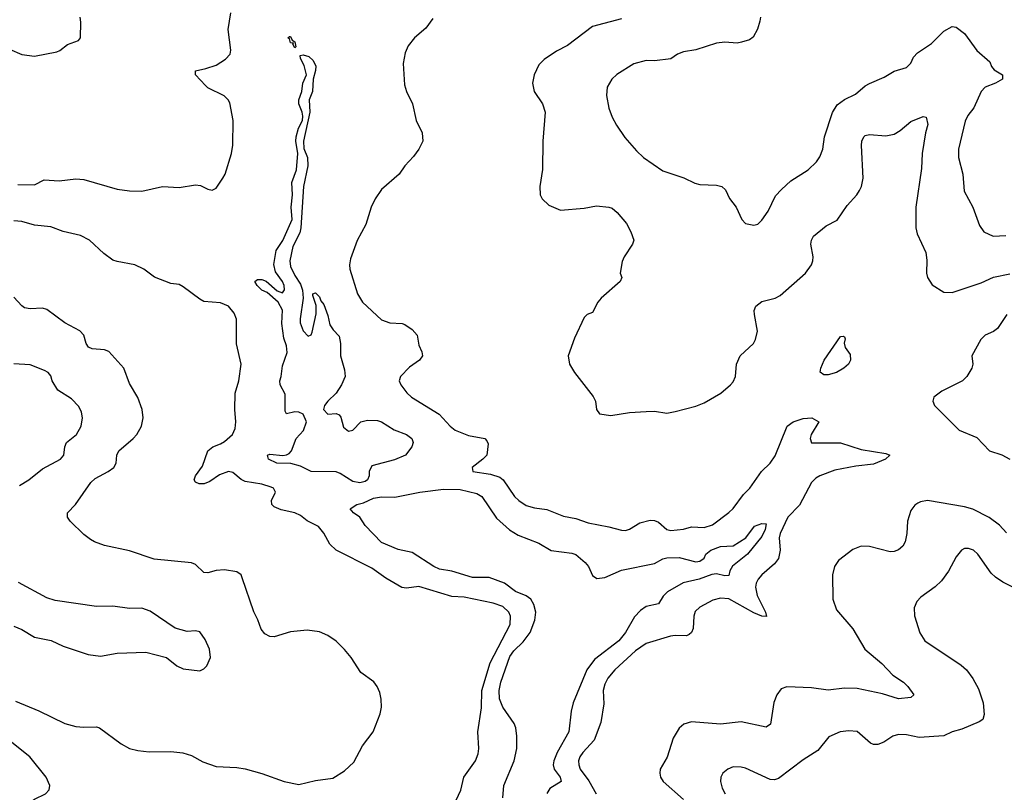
# Model space of a CAD drawing. Header units: inches. Extents: x 1173000 to 1307049, y 522583 to 678455.
# Tile 101 of 256: x 1213539 to 1218303, y 570037 to 573777. Entities that reach past the tile are written whole.
import ezdxf

# ---------------------------------------------------------------- set-up
doc = ezdxf.new("R2010")
doc.units = ezdxf.units.IN
doc.header["$MEASUREMENT"] = 0
doc.layers.add('B2517', color=7, linetype='Continuous')

msp = doc.modelspace()

# ---------------------------------------------------------------- linework, layer by layer
at = {"layer": 'B2517', "color": 5}
for points, elevation in [([(1213530, 572979), (1213610, 572978.6), (1213657.4, 573002.6), (1213730, 572996.9), (1213810, 573007.3), (1213850, 573004.2), (1214010, 572957.3), (1214070, 572948.9), (1214130, 572947.2), (1214230, 572969.2), (1214310, 572965.3), (1214390, 572978), (1214414.5, 572974.5), (1214450, 572956.5), (1214470, 572952), (1214490, 572962.6), (1214522.2, 573010), (1214532.4, 573030), (1214564.2, 573130), (1214569.8, 573170), (1214571.6, 573290), (1214555.5, 573375.5), (1214548.4, 573390), (1214529.1, 573409.1), (1214450, 573447.6), (1214438, 573458), (1214389.6, 573510), (1214389, 573530), (1214439.5, 573540.5), (1214490, 573557.8), (1214534.4, 573585.6), (1214556.9, 573610), (1214560.5, 573630), (1214547.6, 573730), (1214560.8, 573810)], 780), ([(1213490, 573635.3), (1213550, 573609), (1213610, 573600.3), (1213718.3, 573621.7), (1213732.6, 573627.4), (1213770, 573657.3), (1213823.1, 573676.9), (1213834, 573690), (1213835.1, 573764.9), (1213831.5, 573790)], 820), ([(1215537.2, 573782.8), (1215503.5, 573736.5), (1215448.9, 573690), (1215419, 573650), (1215403.8, 573616.2), (1215394.8, 573565.2), (1215401.4, 573461.4), (1215410.2, 573430), (1215439, 573370), (1215457.4, 573290), (1215486, 573230), (1215490.2, 573189.7), (1215470.4, 573150), (1215444.9, 573115), (1215402, 573070), (1215374.9, 573030), (1215290, 572955.1), (1215259.2, 572910), (1215239.7, 572870), (1215213.7, 572786.3), (1215171.3, 572708.7), (1215139.6, 572620.4), (1215135.2, 572590), (1215136.5, 572570), (1215173.4, 572450), (1215197.7, 572410), (1215290, 572324.2), (1215330, 572310.2), (1215390, 572306.7), (1215402, 572302), (1215437.8, 572277.8), (1215461.6, 572250), (1215470, 572202), (1215484.9, 572170), (1215488, 572150), (1215473.7, 572130), (1215424.6, 572095.4), (1215380.7, 572050), (1215374.3, 572030), (1215382.6, 572010), (1215411.8, 571971.8), (1215435.3, 571950), (1215568.4, 571868.4), (1215621.8, 571810), (1215646.3, 571790), (1215710, 571764.3), (1215790, 571750.3), (1215799.4, 571739.4), (1215804.9, 571724.9), (1215798.9, 571670), (1215780.3, 571650), (1215728.8, 571610), (1215730.8, 571590), (1215817.2, 571577.2), (1215862.4, 571562.4), (1215878, 571550), (1215933.1, 571470), (1215953.7, 571450), (1215990, 571425.8), (1216030, 571414.7), (1216090, 571406.5), (1216170, 571373.6), (1216230, 571362.8), (1216290, 571342), (1216390, 571323.2), (1216450, 571306.3), (1216470, 571305.3), (1216488.8, 571311.2), (1216538.8, 571341.2), (1216590, 571355.5), (1216610, 571353.8), (1216630, 571344.9), (1216670, 571310.3), (1216690, 571304.2), (1216750, 571311), (1216790, 571322.8), (1216850, 571319), (1216890, 571332.9), (1216970, 571391.3), (1216990, 571411.3), (1217041.1, 571478.9), (1217071.2, 571510), (1217127.7, 571590), (1217170, 571630.1), (1217194, 571666), (1217252.3, 571810), (1217281.1, 571830), (1217330, 571846.6), (1217370.8, 571850.8), (1217405.8, 571830), (1217368.8, 571770), (1217362.9, 571750), (1217370, 571729.2), (1217510, 571729.1), (1217610, 571696.6), (1217730, 571677.6), (1217748, 571670), (1217727, 571650), (1217670, 571625.6), (1217583.9, 571616.1), (1217482.8, 571597.2), (1217410, 571569.1), (1217390, 571557.5), (1217370, 571536.8), (1217312.4, 571427.6), (1217254.7, 571370), (1217218.1, 571290), (1217213, 571270), (1217218.2, 571210), (1217209.4, 571170), (1217190, 571143.7), (1217129.1, 571090), (1217111.3, 571070), (1217102.5, 571050), (1217099.5, 571030), (1217106.4, 570990), (1217147.8, 570910), (1217151.3, 570888.7), (1217130, 570889.9), (1217090, 570906.8), (1216970, 570973.6), (1216930, 570978), (1216892.5, 570967.5), (1216830, 570932.9), (1216807.7, 570912.3), (1216801.1, 570890), (1216797.7, 570830), (1216789.5, 570810.5), (1216778.5, 570801.5), (1216764.5, 570795.5), (1216710, 570796.6), (1216687.3, 570792.7), (1216570, 570758), (1216517.7, 570722.3), (1216417.8, 570630), (1216384.6, 570590), (1216370, 570561.6), (1216362.3, 570530), (1216365.3, 570465.3), (1216350, 570376.2), (1216318, 570290), (1216262.9, 570230), (1216249.3, 570210), (1216243, 570190), (1216243.5, 570170), (1216251, 570150), (1216292.7, 570092.7), (1216327.7, 570030)], 780), ([(1216450, 573781.8), (1216310, 573745.1), (1216190, 573652.8), (1216135.8, 573624.2), (1216076.1, 573583.9), (1216050, 573559), (1216028.4, 573510), (1216020.4, 573470), (1216028.7, 573430), (1216068.9, 573370), (1216081.3, 573330), (1216069.2, 573190), (1216067.7, 573052.2), (1216055.5, 572970), (1216057.3, 572930), (1216066, 572910), (1216099.8, 572879.8), (1216154.8, 572854.8), (1216270, 572865.4), (1216330, 572875.8), (1216390, 572870.3), (1216404.9, 572864.9), (1216430, 572844), (1216474.4, 572790), (1216496.4, 572750), (1216510.3, 572710.3), (1216504.4, 572690), (1216463, 572630), (1216453.5, 572606.5), (1216444.4, 572550), (1216452.4, 572530), (1216444.6, 572510), (1216352.3, 572430), (1216336.5, 572410), (1216310, 572360.7), (1216284.9, 572350), (1216270, 572335.1), (1216223.8, 572236.2), (1216192.7, 572150), (1216199.3, 572110), (1216223.8, 572070), (1216313.7, 571953.7), (1216324.2, 571930), (1216330.3, 571890), (1216344.4, 571870), (1216398.2, 571861.8), (1216490, 571875.2), (1216570, 571880.3), (1216610, 571881.6), (1216670, 571873.4), (1216710, 571880.5), (1216810, 571906), (1216850, 571923.2), (1216931.1, 571970), (1216978, 572010), (1216990, 572024), (1217002, 572050), (1217006.9, 572110), (1217024.2, 572150), (1217089.5, 572210), (1217098.7, 572230), (1217108, 572270), (1217093.8, 572350), (1217092.8, 572370), (1217100.4, 572390), (1217130, 572413.6), (1217194, 572430), (1217218.2, 572441.8), (1217341.1, 572550), (1217369.8, 572590), (1217376.1, 572610), (1217377.2, 572630), (1217367.1, 572690), (1217369.7, 572710), (1217379.7, 572730), (1217440.4, 572779.6), (1217493.5, 572806.5), (1217542.5, 572877.5), (1217589.8, 572930), (1217602.2, 572950), (1217611.4, 572970), (1217619.4, 573010), (1217612, 573168), (1217614, 573190), (1217622.4, 573210), (1217630, 573217), (1217650, 573222.3), (1217730, 573215.2), (1217770, 573223.6), (1217798.4, 573241.6), (1217850, 573284.9), (1217910, 573308.9), (1217924.9, 573304.9), (1217933.3, 573270), (1217922, 573230), (1217905, 573130), (1217902.3, 573057.7), (1217874.3, 572870), (1217874.7, 572770), (1217881.1, 572741.1), (1217922.3, 572650), (1217927, 572613), (1217926, 572550), (1217930.5, 572530), (1217953.7, 572493.7), (1218010, 572458.4), (1218050, 572456), (1218190, 572504), (1218250, 572530.7), (1218330, 572547.4)], 820), ([(1217123.1, 573790), (1217120.3, 573770), (1217107.7, 573732.2), (1217087.2, 573692.8), (1217070, 573680.5), (1217031.9, 573668.1), (1217010, 573663.5), (1216950, 573667.9), (1216910, 573663.8), (1216810, 573630.8), (1216750, 573621.5), (1216722, 573610), (1216690, 573587.6), (1216610, 573578.7), (1216570, 573579.7), (1216510, 573564.2), (1216427.5, 573512.5), (1216404.4, 573490), (1216382, 573450), (1216377.6, 573410), (1216388.7, 573348.7), (1216405.2, 573305.3), (1216426.7, 573266.7), (1216467, 573207), (1216522.4, 573142.4), (1216556.4, 573110), (1216650, 573044.9), (1216751.4, 573011.4), (1216805.7, 572985.7), (1216830, 572978.9), (1216910, 572977), (1216936, 572970), (1216953.8, 572953.8), (1216972.4, 572912.4), (1217006, 572870), (1217032, 572810), (1217051.1, 572791.1), (1217090, 572782.8), (1217110, 572787.3), (1217130, 572806.8), (1217160.7, 572850), (1217196.1, 572923.9), (1217224.6, 572955.4), (1217270, 572998), (1217353.6, 573050), (1217394.3, 573090), (1217410, 573113.4), (1217424.4, 573150), (1217432.3, 573210), (1217471.6, 573328.4), (1217494.4, 573365.6), (1217529.3, 573390.7), (1217583.4, 573416.6), (1217630, 573456.9), (1217650, 573468.8), (1217720.8, 573499.2), (1217770, 573528.2), (1217830, 573546.3), (1217850, 573566.4), (1217863.9, 573596.1), (1217882.5, 573617.5), (1217950, 573662.4), (1218010, 573722), (1218050, 573744), (1218070, 573740.7), (1218110, 573710.7), (1218170, 573627.7), (1218232.7, 573572.7), (1218240.7, 573550), (1218253.8, 573533.8), (1218294.4, 573510), (1218293.7, 573490), (1218260.5, 573470), (1218210.6, 573450), (1218190.4, 573430), (1218154.4, 573350), (1218126.8, 573313.2), (1218113.8, 573286.2), (1218081.7, 573150), (1218081.1, 573110), (1218101.1, 573030), (1218108, 572948), (1218150.3, 572870), (1218181.7, 572781.7), (1218204, 572750), (1218248.9, 572728.9), (1218310, 572733.4)], 840), ([(1215650.8, 570000), (1215672.5, 570047.5), (1215688.4, 570111.6), (1215744.7, 570190), (1215756.6, 570223.4), (1215760.5, 570250), (1215755.4, 570330), (1215773.9, 570446.1), (1215774.2, 570530), (1215815, 570665), (1215911.2, 570850), (1215913.6, 570890), (1215905.7, 570910), (1215877.1, 570937.1), (1215830, 570953.6), (1215690, 570981.3), (1215630, 570984.9), (1215470, 571034.5), (1215410, 571026), (1215388.4, 571028.4), (1215310, 571074), (1215242.7, 571122.7), (1215069.7, 571210), (1215039.4, 571239.4), (1215010, 571292.3), (1214984.6, 571324.6), (1214930, 571350.9), (1214897.3, 571377.4), (1214871, 571391), (1214804.1, 571404.1), (1214770, 571419.5), (1214759.5, 571430), (1214757.6, 571450), (1214776.9, 571490), (1214767, 571510), (1214755, 571515), (1214710, 571528.9), (1214630, 571542.2), (1214610, 571552.1), (1214570, 571585.1), (1214550, 571589.7), (1214506.4, 571573.6), (1214458.2, 571541.8), (1214430.8, 571530), (1214408, 571530), (1214390, 571539), (1214383.7, 571550), (1214389.6, 571570), (1214423.2, 571616.8), (1214448.9, 571690), (1214473, 571710), (1214510, 571723.5), (1214530, 571736.1), (1214568, 571770), (1214581.3, 571798.7), (1214584.9, 571830), (1214579.8, 571890), (1214581.2, 571970), (1214599.7, 572030), (1214610.9, 572110), (1214588.8, 572208.8), (1214587.9, 572327.9), (1214576.8, 572356.8), (1214550, 572391.1), (1214510, 572406.2), (1214430, 572414), (1214410, 572423.9), (1214330, 572484.9), (1214310, 572495), (1214270, 572500.6), (1214190.5, 572530.5), (1214139.2, 572570), (1214095.4, 572590), (1214010, 572606.1), (1213990, 572614), (1213946, 572646), (1213876.1, 572710), (1213832.8, 572732.8), (1213750, 572752), (1213690, 572774.1), (1213610, 572782.6), (1213550, 572799.8), (1213510, 572803)], 780), ([(1213518.4, 570478.4), (1213631.8, 570431.8), (1213757.3, 570370), (1213810, 570355.8), (1213850, 570352.4), (1213910, 570354.9), (1213924.7, 570350), (1214030, 570272.2), (1214071, 570250), (1214110, 570240.3), (1214166, 570234), (1214270, 570235.5), (1214328.4, 570228.4), (1214370, 570214.9), (1214425.4, 570185.4), (1214490, 570162), (1214590, 570157.6), (1214630, 570150.4), (1214710, 570128.5), (1214818, 570090), (1214890, 570074.9), (1214970, 570094.3), (1215054.5, 570105.5), (1215110, 570142), (1215156.3, 570183.7), (1215197.4, 570262.6), (1215249.6, 570330), (1215283.1, 570416.9), (1215289.7, 570450), (1215287.9, 570487.9), (1215281.2, 570521.2), (1215268, 570550), (1215251.9, 570571.9), (1215190, 570617.6), (1215142.7, 570690), (1215110, 570728.4), (1215069.8, 570769.8), (1215030, 570796.4), (1214990, 570813.5), (1214930, 570822.7), (1214850, 570814.6), (1214770, 570790.7), (1214750, 570791.8), (1214724.5, 570804.5), (1214707.6, 570827.6), (1214692, 570872), (1214671.4, 570911.4), (1214616.1, 571076.1), (1214609.8, 571089.8), (1214590, 571105.4), (1214530, 571115), (1214490, 571110.7), (1214450, 571099.8), (1214430, 571101.1), (1214390, 571139.6), (1214370, 571148), (1214190, 571166.4), (1214070, 571206.2), (1213950, 571231.8), (1213900.9, 571250), (1213881.8, 571261.8), (1213850, 571286), (1213783.6, 571350), (1213769.6, 571370), (1213769.6, 571390), (1213809.1, 571430.9), (1213882.7, 571537.3), (1213903.8, 571556.2), (1213967.3, 571590), (1213994.8, 571610), (1214005.3, 571630), (1214009.7, 571670), (1214018.3, 571690), (1214088.5, 571750), (1214105.7, 571770), (1214128.4, 571810), (1214136.4, 571850), (1214131, 571890), (1214110, 571949.2), (1214070, 572016), (1214043.5, 572090), (1213970, 572171.2), (1213950, 572179.1), (1213890, 572183.5), (1213872.4, 572192.4), (1213861.3, 572210), (1213849.7, 572250), (1213830.6, 572270.6), (1213757.6, 572310), (1213670, 572375.1), (1213650, 572381), (1213590, 572378.5), (1213563.1, 572383.1), (1213550, 572391.5), (1213510, 572433.6)], 820), ([(1218314, 572350), (1218270, 572282.7), (1218250, 572267.8), (1218210, 572249.8), (1218188.4, 572230), (1218144.9, 572150), (1218150.4, 572110), (1218145.3, 572090), (1218121.3, 572050), (1218099.6, 572030), (1218000.9, 571979.1), (1217962, 571950), (1217956.9, 571930), (1217964.2, 571910), (1218083.7, 571790), (1218170, 571754.9), (1218230.2, 571690.2), (1218290, 571671.3), (1218330, 571650.2)], 820), ([(1213537.8, 571522.2), (1213583, 571550), (1213650, 571603.1), (1213735.8, 571650), (1213752.3, 571670), (1213756.9, 571710), (1213766.3, 571730), (1213814.3, 571770), (1213836.9, 571810), (1213843.1, 571850), (1213837.6, 571877.6), (1213824.9, 571904.9), (1213790, 571941.6), (1213723.5, 571983.5), (1213697, 572030), (1213690, 572054), (1213677.2, 572070), (1213659.4, 572079.4), (1213590, 572106.9), (1213510, 572111.1)], 840), ([(1215877, 570010), (1215881, 570070), (1215931.6, 570190), (1215944.1, 570250), (1215944.5, 570310), (1215939, 570350), (1215930.7, 570370), (1215877.1, 570450), (1215860.1, 570490), (1215858.7, 570530), (1215866.1, 570570), (1215910, 570694.8), (1215930, 570722.6), (1215974.8, 570765.2), (1216008.5, 570811.5), (1216031.1, 570870), (1216035.5, 570910), (1216026.9, 570946.9), (1216011.6, 570971.6), (1215988.7, 570988.7), (1215937.3, 571010), (1215885.1, 571050), (1215810, 571076.8), (1215730, 571077), (1215630, 571107.5), (1215570, 571117.6), (1215542, 571130), (1215437.9, 571197.9), (1215370, 571212.2), (1215290, 571246.2), (1215210, 571328.2), (1215185.4, 571370), (1215154.7, 571390), (1215137.7, 571410), (1215169.6, 571430), (1215201.8, 571438.2), (1215250, 571462), (1215290, 571467.8), (1215354.5, 571465.4), (1215475.1, 571490), (1215590, 571504.5), (1215670, 571503.6), (1215750, 571483.2), (1215775.2, 571470), (1215845.2, 571365.2), (1215908.8, 571308.8), (1215950, 571282.8), (1216050, 571243.2), (1216110, 571207.6), (1216210, 571195.6), (1216230, 571187.9), (1216275.2, 571150), (1216290.2, 571130), (1216310, 571087.7), (1216331.7, 571071.7), (1216370, 571077.8), (1216450, 571113.5), (1216610, 571144.9), (1216650, 571167), (1216670, 571172.7), (1216730, 571173.7), (1216810, 571153), (1216830, 571156.3), (1216849.7, 571170.3), (1216858.9, 571190), (1216882.4, 571210), (1216930, 571227.1), (1216990, 571230.4), (1217051.3, 571268.7), (1217094.6, 571325.4), (1217130, 571339.3), (1217150, 571336.3), (1217146.2, 571310), (1217130, 571276.5), (1217060.9, 571190), (1216987.6, 571132.4), (1216974.6, 571110), (1216970, 571087.1), (1216950, 571085.3), (1216910, 571094.9), (1216888.1, 571091.9), (1216826, 571070), (1216749.2, 571050.8), (1216672.9, 571007.1), (1216652.6, 570987.4), (1216630.1, 570949.9), (1216570, 570937.3), (1216541.9, 570918.1), (1216513.1, 570886.9), (1216470, 570811.3), (1216437, 570770), (1216320.3, 570679.7), (1216282.7, 570630), (1216216.8, 570470), (1216207.5, 570430), (1216195.5, 570330), (1216139.9, 570230), (1216123, 570190), (1216120.6, 570170), (1216124.6, 570150), (1216153.9, 570110), (1216158.6, 570090), (1216103.3, 570056.7), (1216090, 570032.4)], 760), ([(1218313.1, 571293.1), (1218278.7, 571330), (1218230, 571367.5), (1218150, 571408.2), (1218110, 571420.1), (1217930.2, 571449.8), (1217896.5, 571443.5), (1217883.4, 571436.6), (1217870, 571427.3), (1217850, 571400.9), (1217833.8, 571350), (1217831.3, 571290), (1217823.6, 571250), (1217811.5, 571228.5), (1217790, 571210.9), (1217770, 571202.4), (1217750, 571200.8), (1217650, 571227.6), (1217610, 571228.4), (1217570, 571212.6), (1217500.8, 571159.2), (1217481.5, 571130), (1217471.6, 571090), (1217473, 570973), (1217490, 570920.7), (1217569.2, 570829.2), (1217627, 570730), (1217710, 570660.3), (1217763.9, 570603.9), (1217814.9, 570570), (1217836.3, 570550), (1217864.9, 570510), (1217850, 570497), (1217790, 570489.9), (1217713.6, 570513.6), (1217590, 570540.4), (1217530, 570541.9), (1217450, 570532.2), (1217370, 570542.9), (1217250, 570548.4), (1217222.4, 570537.6), (1217201.7, 570510), (1217187.6, 570472.4), (1217172, 570368), (1217150, 570352.6), (1217030, 570378.5), (1216930, 570367), (1216790, 570379.2), (1216752, 570367.9), (1216730, 570348), (1216700.6, 570299.4), (1216672.2, 570207.8), (1216638.3, 570150), (1216635.6, 570130), (1216639.6, 570110), (1216651.6, 570090), (1216750, 570002)], 820), ([(1218400.7, 571000.7), (1218295.3, 571055.3), (1218259.6, 571079.6), (1218238.4, 571098.4), (1218174.5, 571190), (1218152.7, 571210), (1218130, 571217), (1218110, 571217), (1218096, 571210), (1218070, 571177.2), (1218032.8, 571107.2), (1217999.1, 571060.9), (1217967.9, 571032.1), (1217898, 570982), (1217878.9, 570961.1), (1217866.4, 570930), (1217868.5, 570891.5), (1217893.4, 570810), (1217918.4, 570770), (1218093.7, 570653.7), (1218119.3, 570630), (1218150, 570587.7), (1218177.8, 570537.8), (1218200.3, 570470), (1218205.1, 570414.9), (1218198.4, 570390), (1218181.2, 570378.8), (1218096.5, 570343.5), (1218050.6, 570330), (1218010, 570311.6), (1217890, 570302.6), (1217830, 570315.1), (1217790, 570316.9), (1217764, 570310), (1217719.5, 570280.5), (1217690, 570269.7), (1217670, 570269.7), (1217655.3, 570275.3), (1217590, 570331.2), (1217550, 570335.1), (1217509.1, 570330.9), (1217454.4, 570305.6), (1217399.7, 570240.3), (1217330, 570194.5), (1217210, 570103.9), (1217190, 570098.2), (1217170, 570100.3), (1217050, 570154), (1217030, 570159.7), (1216990, 570160.5), (1216964.9, 570150), (1216940.4, 570130), (1216930.4, 570110), (1216928.7, 570090), (1216937.2, 570057.2), (1216952.7, 570030)], 840), ([(1213510, 570842), (1213550, 570824.9), (1213610, 570788.2), (1213691.5, 570771.6), (1213750, 570744.9), (1213870, 570704.4), (1213930, 570695.8), (1214010, 570710.5), (1214150, 570716.3), (1214250, 570690.6), (1214298.8, 570650), (1214330, 570635.5), (1214410, 570626), (1214430, 570634.8), (1214445.2, 570650), (1214462.7, 570690), (1214458, 570730), (1214436.9, 570776.9), (1214410, 570814), (1214390, 570819), (1214350, 570816), (1214291.4, 570831.4), (1214170, 570914.5), (1214130, 570929.6), (1214070, 570926.9), (1213990, 570939.2), (1213910, 570937.7), (1213710, 570966.3), (1213670, 570978.7), (1213533.8, 571053.8)], 840), ([(1213604, 570000), (1213610, 570004.5), (1213664.1, 570030), (1213682.2, 570050), (1213685.4, 570070), (1213667.1, 570110), (1213587.6, 570210), (1213477.4, 570297.4)], 820)]:
    msp.add_lwpolyline(points, dxfattribs=dict(at, elevation=elevation))
for points, elevation in [([(1214870, 573640.7), (1214861.2, 573658.8), (1214863.1, 573663.1), (1214850, 573665.4), (1214844.6, 573684.6), (1214836, 573690), (1214843.8, 573696.2), (1214850, 573695.6), (1214857.5, 573677.5), (1214870.9, 573670), (1214874.8, 573645.2)], 760), ([(1214934.6, 572245.4), (1214948.7, 572251.3), (1214954.6, 572265.4), (1214973.6, 572353.6), (1214974, 572394), (1214958, 572442), (1214958, 572450), (1214970, 572454.8), (1214990, 572436), (1214996.3, 572416.3), (1215010, 572398), (1215030, 572344.7), (1215040.3, 572300.3), (1215055.9, 572275.9), (1215084.7, 572244.7), (1215090.7, 572210), (1215090.7, 572150), (1215110, 572082), (1215113.1, 572050), (1215095.8, 572010), (1215070.4, 571970), (1215029.1, 571930.9), (1215014, 571910), (1215009.2, 571890), (1215030, 571868.4), (1215070, 571870.5), (1215084, 571864), (1215093, 571853), (1215105.2, 571805.2), (1215130, 571786), (1215150, 571791), (1215190, 571830.7), (1215221.5, 571838.5), (1215270, 571838), (1215290, 571830.4), (1215350, 571791.5), (1215410.7, 571770), (1215435.5, 571750), (1215442, 571730), (1215436.3, 571710), (1215404.9, 571670), (1215352.6, 571647.4), (1215242.5, 571617.5), (1215229.4, 571590.6), (1215230.1, 571570), (1215221.1, 571550), (1215210, 571542.2), (1215184.2, 571535.8), (1215150, 571541.3), (1215090, 571581.4), (1215070, 571589.1), (1214950, 571589.9), (1214896.9, 571616.9), (1214851.5, 571628.5), (1214782.9, 571630), (1214743, 571650), (1214738.4, 571670), (1214750, 571674.2), (1214811.4, 571668.6), (1214829.7, 571670.3), (1214843, 571677), (1214854, 571690), (1214876, 571750), (1214911.7, 571788.3), (1214927.1, 571830), (1214910, 571867.6), (1214890, 571876.9), (1214870, 571879.5), (1214830, 571869.6), (1214822.7, 571882.7), (1214824.2, 571964.2), (1214799.3, 572010), (1214798, 572030), (1214804.5, 572050), (1214810, 572102), (1214833.6, 572166.4), (1214830, 572199.3), (1214816.4, 572236.4), (1214807.4, 572307.4), (1214811.1, 572371.1), (1214790, 572409.6), (1214736.6, 572456.6), (1214710, 572468.7), (1214687.8, 572490), (1214676.2, 572510), (1214690, 572520.3), (1214710, 572520.3), (1214731.6, 572511.6), (1214784.6, 572464.6), (1214810, 572454.4), (1214819.8, 572470), (1214818.4, 572490), (1214810.8, 572510), (1214776.2, 572556.2), (1214768.1, 572591.9), (1214780.3, 572659.7), (1214812.1, 572707.9), (1214856.5, 572810), (1214852.3, 572870), (1214859.5, 572930), (1214856.1, 572990), (1214878, 573050), (1214884.1, 573130), (1214874.8, 573190), (1214876.2, 573210), (1214887.2, 573252.8), (1214906.8, 573290), (1214909.2, 573310), (1214906.4, 573330), (1214889.1, 573370), (1214889.1, 573390), (1214904, 573430), (1214908.9, 573470), (1214926.9, 573510), (1214915.2, 573555.2), (1214897.6, 573590), (1214896.4, 573603.6), (1214910, 573607.2), (1214938.5, 573598.5), (1214959.3, 573579.3), (1214971.6, 573551.6), (1214970.7, 573530.7), (1214959.3, 573490), (1214956.4, 573430), (1214940.1, 573390), (1214942, 573330), (1214912.4, 573190), (1214913.6, 573153.7), (1214930.9, 573110), (1214933.7, 573070), (1214912.5, 572970), (1214899.7, 572770), (1214893.7, 572746.3), (1214860.1, 572679.9), (1214846.3, 572610), (1214850, 572582), (1214870, 572539.3), (1214897.3, 572497.3), (1214907.6, 572467.6), (1214910.7, 572430), (1214895.2, 572330), (1214896, 572310), (1214910, 572270.7)], 760), ([(1217430, 572058.3), (1217411, 572071), (1217414.3, 572090), (1217431.3, 572130), (1217510, 572243), (1217524.7, 572244.7), (1217530, 572242), (1217532.1, 572232.1), (1217528.2, 572211.8), (1217532.2, 572190), (1217556, 572156), (1217558.7, 572130), (1217549.2, 572110), (1217525.5, 572090), (1217490, 572069.9), (1217450, 572058.7)], 780)]:
    msp.add_lwpolyline(points, close=True, dxfattribs=dict(at, elevation=elevation))

doc.saveas('drawing.dxf')
